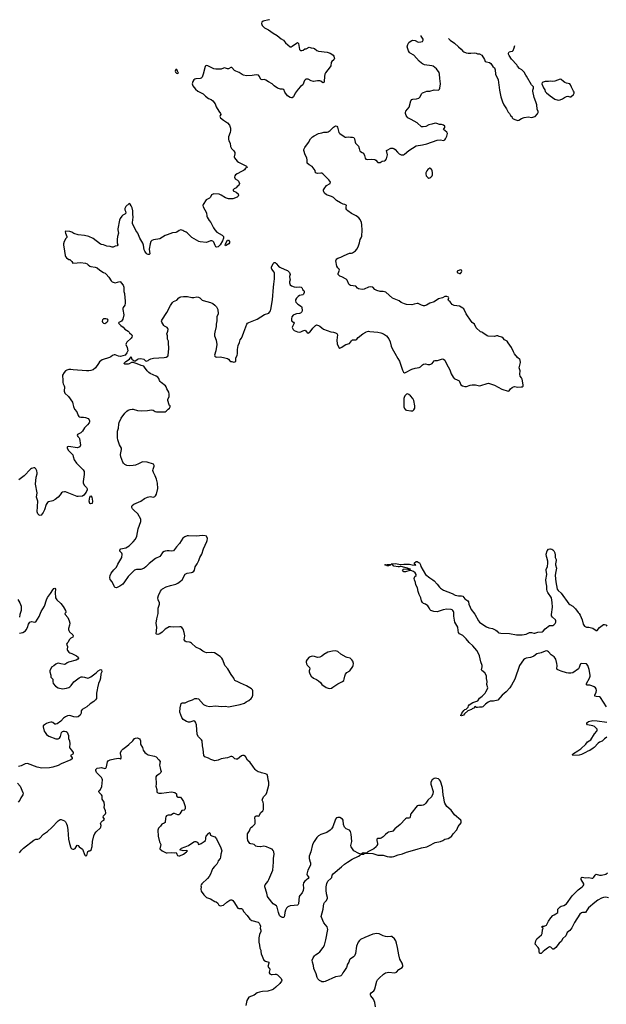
# Model space of a CAD drawing. Header units: inches. Extents: x 1384771 to 1534001, y 461348 to 645899.
# Tile 103 of 105: x 1445444 to 1456522, y 627315 to 645899. Entities that reach past the tile are written whole.
import ezdxf

# ---------------------------------------------------------------- set-up
doc = ezdxf.new("R2010")
doc.units = ezdxf.units.IN
doc.header["$MEASUREMENT"] = 0
for name, color, linetype in [('B4642', 7, 'Continuous'), ('B4643', 7, 'Continuous'), ('B4644', 7, 'Continuous'), ('B4652', 7, 'Continuous'), ('B4653', 7, 'Continuous'), ('B4654', 7, 'Continuous')]:
    doc.layers.add(name, color=color, linetype=linetype)

msp = doc.modelspace()

# ---------------------------------------------------------------- linework, layer by layer
at = {"layer": 'B4642', "color": 6, "elevation": 800}
for points in [[(1449183, 630000), (1449170, 629958), (1449123, 629917), (1449088, 629872), (1449046, 629770), (1449023, 629730), (1448990, 629690), (1448885, 629590), (1448871, 629570), (1448865, 629550), (1448871, 629530), (1448866, 629490), (1448871, 629450), (1448921, 629381), (1448970, 629334), (1449045, 629305), (1449130, 629256), (1449152, 629250), (1449186, 629226), (1449208, 629188), (1449230, 629171), (1449290, 629187), (1449357, 629243), (1449410, 629278), (1449430, 629285), (1449450, 629285), (1449470, 629276), (1449490, 629251), (1449564, 629130), (1449582, 629122), (1449630, 629121), (1449653, 629113), (1449668, 629068), (1449741, 628990), (1449790, 628921), (1449830, 628898), (1449950, 628865), (1449968, 628848), (1449982, 628822), (1449989, 628790), (1449988, 628750), (1450000, 628713)], [(1450000, 628688), (1449970, 628630), (1449959, 628570), (1449958, 628522), (1449961, 628490), (1449975, 628430), (1449977, 628377), (1449996, 628336), (1450000, 628309)], [(1450000, 627552), (1449970, 627546), (1449930, 627530), (1449870, 627487), (1449774, 627450), (1449750, 627421), (1449736, 627390), (1449715, 627290)]]:
    msp.add_lwpolyline(points, dxfattribs=at)
at = {"layer": 'B4643', "color": 6, "elevation": 800}
for points in [[(1447510, 640000), (1447520, 639990), (1447560, 639950), (1447570, 639930), (1447565, 639910), (1447551, 639890), (1447469, 639810), (1447453, 639790), (1447449, 639770), (1447472, 639712), (1447484, 639650), (1447470, 639614), (1447434, 639566), (1447345, 639545), (1447310, 639550), (1447250, 639573), (1447228, 639572), (1447198, 639562), (1447166, 639534), (1447139, 639521), (1447000, 639480), (1446950, 639442), (1446935, 639410), (1446874, 639326), (1446830, 639293), (1446790, 639276), (1446750, 639269), (1446709, 639269), (1446452, 639292), (1446410, 639300), (1446370, 639298), (1446333, 639287), (1446310, 639270), (1446282, 639238), (1446256, 639190), (1446253, 639150), (1446258, 639130), (1446257, 639050), (1446266, 639026), (1446287, 638990), (1446291, 638970), (1446284, 638890), (1446288, 638870), (1446300, 638850), (1446364, 638790), (1446439, 638679), (1446450, 638650), (1446460, 638600), (1446482, 638550), (1446521, 638501), (1446548, 638430), (1446562, 638410), (1446570, 638403), (1446596, 638396), (1446650, 638399), (1446690, 638393), (1446735, 638370), (1446755, 638350), (1446763, 638330), (1446763, 638310), (1446755, 638290), (1446722, 638250), (1446666, 638194), (1446630, 638130), (1446597, 638103), (1446534, 638070), (1446531, 638050), (1446543, 638030), (1446565, 638010), (1446573, 637993), (1446591, 637870), (1446580, 637840), (1446570, 637830), (1446530, 637820), (1446370, 637843), (1446350, 637838), (1446340, 637830), (1446341, 637810), (1446369, 637770), (1446445, 637685), (1446457, 637657), (1446473, 637590), (1446517, 637530), (1446641, 637401), (1446660, 637370), (1446662, 637318), (1446644, 637184), (1446644, 637150), (1446668, 637110), (1446708, 637070), (1446717, 637043), (1446716, 637024), (1446698, 636982), (1446658, 636922), (1446630, 636906), (1446550, 636899), (1446530, 636902), (1446310, 636987), (1446290, 636989), (1446250, 636980), (1446234, 636970), (1446210, 636930), (1446174, 636890), (1446115, 636845), (1446070, 636820), (1445990, 636797), (1445970, 636786), (1445943, 636750), (1445914, 636650), (1445890, 636598), (1445850, 636548), (1445830, 636540), (1445810, 636548), (1445788, 636570), (1445775, 636610), (1445785, 636810), (1445763, 636890), (1445774, 636970), (1445743, 637130), (1445755, 637265), (1445773, 637327), (1445773, 637347), (1445766, 637386), (1445750, 637421), (1445730, 637439), (1445710, 637442), (1445670, 637430), (1445650, 637415), (1445528, 637292), (1445430, 637216)], [(1450000, 631688), (1449950, 631705), (1449910, 631730), (1449890, 631750), (1449850, 631813), (1449798, 631878), (1449745, 631925), (1449711, 631991), (1449679, 632010), (1449650, 632012), (1449630, 632005), (1449555, 631945), (1449539, 631941), (1449530, 631939), (1449510, 631950), (1449470, 631983), (1449450, 631993), (1449430, 631992), (1449370, 631967), (1449323, 631963), (1449250, 631949), (1449190, 631924), (1449130, 631911), (1449110, 631914), (1449054, 631934), (1449010, 631958), (1448943, 631983), (1448920, 632010), (1448908, 632130), (1448895, 632195), (1448888, 632288), (1448875, 632310), (1448850, 632330), (1448823, 632363), (1448795, 632410), (1448781, 632590), (1448763, 632643), (1448750, 632658), (1448730, 632664), (1448658, 632642), (1448630, 632643), (1448592, 632652), (1448534, 632690), (1448506, 632730), (1448471, 632830), (1448474, 632910), (1448494, 632990), (1448510, 633004), (1448572, 633008), (1448630, 633038), (1448710, 633064), (1448750, 633086), (1448790, 633090), (1448819, 633079), (1448915, 632975), (1448939, 632959), (1448970, 632948), (1449030, 632937), (1449150, 632948), (1449250, 632939), (1449330, 632941), (1449390, 632931), (1449610, 632976), (1449690, 632998), (1449718, 633022), (1449770, 633050), (1449818, 633090), (1449834, 633110), (1449847, 633150), (1449849, 633230), (1449842, 633250), (1449822, 633270), (1449730, 633325), (1449614, 633374), (1449578, 633398), (1449509, 633430), (1449496, 633450), (1449490, 633470), (1449438, 633538), (1449373, 633650), (1449320, 633710), (1449279, 633819), (1449260, 633850), (1449230, 633881), (1449126, 633946), (1449073, 633953), (1448970, 633947), (1448939, 633959), (1448900, 633980), (1448850, 634018), (1448770, 634057), (1448690, 634129), (1448670, 634142), (1448649, 634149), (1448590, 634155), (1448567, 634167), (1448553, 634193), (1448560, 634270), (1448552, 634330), (1448530, 634397), (1448509, 634429), (1448490, 634439), (1448470, 634442), (1448356, 634436), (1448290, 634441), (1448270, 634437), (1448190, 634397), (1448138, 634342), (1448090, 634310), (1448050, 634295), (1448030, 634299), (1448023, 634310), (1448036, 634430), (1448021, 634510), (1448035, 634590), (1448061, 634690), (1448060, 634790), (1448082, 634870), (1448082, 634890), (1448060, 634950), (1448054, 634990), (1448064, 635030), (1448104, 635110), (1448123, 635137), (1448143, 635157), (1448210, 635194), (1448290, 635222), (1448390, 635246), (1448430, 635262), (1448481, 635299), (1448512, 635330), (1448570, 635432), (1448610, 635450), (1448690, 635464), (1448708, 635472), (1448730, 635490), (1448744, 635510), (1448758, 635570), (1448796, 635630), (1448826, 635690), (1448849, 635750), (1448884, 635810), (1448914, 635910), (1448977, 636050), (1448984, 636070), (1448989, 636109), (1448979, 636139), (1448969, 636149), (1448950, 636155), (1448890, 636162), (1448790, 636154), (1448630, 636159), (1448604, 636156), (1448560, 636140), (1448526, 636114), (1448462, 636010), (1448403, 635950), (1448350, 635877), (1448310, 635869), (1448270, 635874), (1448230, 635872), (1448190, 635868), (1448170, 635861), (1448140, 635840), (1448110, 635790), (1448090, 635770), (1448010, 635731), (1447890, 635638), (1447826, 635574), (1447792, 635548), (1447750, 635528), (1447730, 635523), (1447650, 635519), (1447612, 635508), (1447496, 635390), (1447425, 635290), (1447390, 635248), (1447338, 635210), (1447270, 635176), (1447250, 635181), (1447237, 635197), (1447190, 635287), (1447152, 635332), (1447148, 635372), (1447156, 635410), (1447173, 635450), (1447222, 635518), (1447271, 635569), (1447296, 635624), (1447337, 635683), (1447373, 635747), (1447381, 635810), (1447371, 635830), (1447335, 635870), (1447334, 635890), (1447356, 635910), (1447446, 635934), (1447510, 635967), (1447590, 636044), (1447630, 636097), (1447654, 636150), (1447681, 636290), (1447732, 636430), (1447732, 636470), (1447677, 636570), (1447601, 636641), (1447575, 636670), (1447565, 636690), (1447562, 636710), (1447568, 636730), (1447602, 636758), (1447730, 636809), (1447799, 636861), (1447855, 636885), (1447910, 636900), (1447970, 636890), (1447999, 636901), (1448011, 636910), (1448030, 636944), (1448055, 637050), (1448044, 637150), (1448027, 637230), (1448003, 637290), (1447970, 637353), (1447959, 637390), (1447963, 637417), (1447984, 637470), (1447986, 637486), (1447980, 637500), (1447970, 637510), (1447853, 637550), (1447770, 637556), (1447749, 637551), (1447685, 637515), (1447630, 637492), (1447590, 637483), (1447510, 637481), (1447470, 637488), (1447430, 637504), (1447406, 637526), (1447390, 637550), (1447356, 637650), (1447349, 637690), (1447370, 637790), (1447369, 637810), (1447330, 637876), (1447299, 637970), (1447292, 638010), (1447291, 638130), (1447310, 638190), (1447314, 638266), (1447322, 638298), (1447362, 638378), (1447429, 638471), (1447470, 638512), (1447496, 638530), (1447530, 638544), (1447569, 638549), (1447590, 638547), (1447670, 638524), (1447750, 638516), (1447859, 638521), (1447934, 638534), (1447967, 638527), (1448005, 638505), (1448030, 638496), (1448170, 638497), (1448190, 638499), (1448211, 638509), (1448250, 638550), (1448275, 638570), (1448289, 638590), (1448286, 638610), (1448270, 638626), (1448258, 638650), (1448250, 638690), (1448240, 638710), (1448240, 638730), (1448268, 638790), (1448269, 638830), (1448259, 638870), (1448224, 638930), (1448211, 638970), (1448199, 638990), (1448114, 639050), (1448094, 639070), (1448082, 639090), (1448069, 639130), (1448052, 639150), (1448024, 639170), (1447910, 639221), (1447880, 639240), (1447850, 639270), (1447804, 639344), (1447790, 639359), (1447740, 639370), (1447664, 639404), (1447590, 639429), (1447570, 639430), (1447554, 639426), (1447510, 639402), (1447490, 639398), (1447430, 639396), (1447411, 639410), (1447450, 639449), (1447515, 639490), (1447550, 639537), (1447554, 639510), (1447565, 639490), (1447578, 639478), (1447603, 639463), (1447630, 639463), (1447670, 639489), (1447690, 639497), (1447730, 639502), (1447791, 639490), (1447820, 639460), (1447830, 639455), (1447870, 639469), (1447881, 639479), (1447921, 639499), (1447970, 639512), (1448170, 639521), (1448210, 639530), (1448243, 639550), (1448250, 639570), (1448259, 639690), (1448255, 639805), (1448252, 639830), (1448235, 639870), (1448233, 639930), (1448224, 639970), (1448235, 640000)], [(1449129, 640000), (1449122, 639970), (1449126, 639930), (1449157, 639850), (1449165, 639770), (1449151, 639650), (1449122, 639570), (1449131, 639550), (1449150, 639536), (1449170, 639531), (1449230, 639533), (1449290, 639524), (1449370, 639502), (1449387, 639490), (1449410, 639463), (1449430, 639451), (1449451, 639451), (1449490, 639438), (1449526, 639450), (1449529, 639510), (1449554, 639566), (1449560, 639590), (1449557, 639677), (1449571, 639750), (1449595, 639805), (1449610, 639855), (1449630, 639886), (1449650, 639931), (1449676, 640000)], [(1445442, 634322), (1445505, 634335), (1445554, 634366), (1445570, 634385), (1445592, 634430), (1445610, 634493), (1445633, 634527), (1445670, 634542), (1445730, 634530), (1445750, 634537), (1445810, 634632), (1445849, 634730), (1445913, 634827), (1445951, 634950), (1445970, 634992), (1446027, 635070), (1446070, 635139), (1446090, 635161), (1446110, 635171), (1446123, 635150), (1446112, 635090), (1446120, 634990), (1446145, 634950), (1446221, 634881), (1446264, 634823), (1446308, 634750), (1446316, 634724), (1446314, 634710), (1446298, 634690), (1446304, 634670), (1446353, 634613), (1446379, 634550), (1446389, 634510), (1446386, 634470), (1446367, 634410), (1446365, 634390), (1446371, 634370), (1446387, 634347), (1446449, 634290), (1446456, 634270), (1446450, 634243), (1446410, 634224), (1446382, 634198), (1446355, 634145), (1446340, 634130), (1446331, 634110), (1446346, 634070), (1446344, 634010), (1446350, 633991), (1446370, 633962), (1446390, 633948), (1446430, 633935), (1446520, 633890), (1446547, 633870), (1446555, 633850), (1446543, 633830), (1446509, 633811), (1446364, 633776), (1446338, 633762), (1446310, 633737), (1446290, 633730), (1446219, 633739), (1446170, 633752), (1446150, 633748), (1446126, 633734), (1446090, 633704), (1446043, 633677), (1446014, 633610), (1446013, 633590), (1446031, 633530), (1446035, 633490), (1446071, 633450), (1446073, 633430), (1446068, 633408), (1446079, 633370), (1446122, 633322), (1446171, 633290), (1446250, 633269), (1446330, 633280), (1446370, 633294), (1446392, 633308), (1446414, 633330), (1446470, 633401), (1446570, 633476), (1446607, 633493), (1446630, 633495), (1446670, 633492), (1446730, 633474), (1446750, 633478), (1446790, 633499), (1446888, 633572), (1446929, 633611), (1446970, 633632), (1446992, 633630), (1446993, 633593), (1446979, 633550), (1446969, 633470), (1446958, 633430), (1446930, 633370), (1446912, 633290), (1446909, 633250), (1446893, 633190), (1446896, 633110), (1446892, 633088), (1446877, 633063), (1446845, 633030), (1446776, 632984), (1446710, 632932), (1446622, 632878), (1446607, 632853), (1446605, 632810), (1446589, 632771), (1446550, 632744), (1446510, 632736), (1446470, 632738), (1446390, 632765), (1446350, 632759), (1446310, 632743), (1446270, 632716), (1446219, 632661), (1446153, 632607), (1446130, 632600), (1446110, 632604), (1446070, 632633), (1446050, 632640), (1446030, 632638), (1445981, 632630), (1445950, 632618), (1445911, 632590), (1445891, 632570), (1445891, 632550), (1445908, 632470), (1445923, 632443), (1445950, 632410), (1445995, 632375), (1446130, 632325), (1446170, 632323), (1446199, 632341), (1446216, 632370), (1446235, 632445), (1446250, 632465), (1446270, 632473), (1446290, 632473), (1446324, 632464), (1446343, 632450), (1446368, 632390), (1446367, 632330), (1446385, 632285), (1446389, 632230), (1446385, 632170), (1446392, 632150), (1446426, 632110), (1446454, 632066), (1446456, 632050), (1446450, 632037), (1446407, 632010), (1446436, 631970), (1446433, 631947), (1446412, 631928), (1446225, 631855), (1446170, 631825), (1446069, 631791), (1446010, 631777), (1445865, 631775), (1445773, 631790), (1445590, 631863), (1445550, 631856), (1445470, 631815), (1445425, 631805)], [(1445410, 634953), (1445450, 634890), (1445470, 634831), (1445471, 634749), (1445446, 634670), (1445438, 634622)], [(1445444, 630176), (1445478, 630222), (1445519, 630261), (1445710, 630414), (1445750, 630429), (1445790, 630431), (1445816, 630444), (1445896, 630524), (1445970, 630578), (1446050, 630650), (1446170, 630781), (1446210, 630806), (1446230, 630806), (1446290, 630776), (1446310, 630761), (1446330, 630722), (1446340, 630690), (1446354, 630610), (1446368, 630430), (1446388, 630348), (1446413, 630270), (1446430, 630250), (1446450, 630243), (1446470, 630242), (1446490, 630259), (1446530, 630319), (1446550, 630311), (1446570, 630287), (1446630, 630241), (1446676, 630130), (1446690, 630116), (1446710, 630121), (1446730, 630202), (1446750, 630211), (1446770, 630211), (1446792, 630228), (1446810, 630292), (1446821, 630390), (1446845, 630495), (1446864, 630536), (1446887, 630570), (1446970, 630648), (1446979, 630661), (1446986, 630690), (1446972, 630730), (1446980, 630750), (1446990, 630760), (1447010, 630778), (1447036, 630790), (1447044, 630810), (1447023, 630850), (1447025, 630870), (1447062, 630910), (1447070, 630930), (1447067, 630970), (1447045, 631010), (1447042, 631030), (1447049, 631071), (1447041, 631130), (1447005, 631190), (1446999, 631250), (1446992, 631270), (1446947, 631310), (1446939, 631330), (1446948, 631350), (1446968, 631370), (1446995, 631425), (1447007, 631550), (1447003, 631570), (1446990, 631596), (1446897, 631690), (1446881, 631730), (1446885, 631750), (1446909, 631770), (1446950, 631781), (1446990, 631784), (1447050, 631763), (1447069, 631771), (1447082, 631798), (1447103, 631890), (1447118, 631910), (1447154, 631930), (1447234, 631950), (1447310, 631959), (1447336, 631956), (1447347, 631950), (1447350, 631942), (1447360, 631960), (1447363, 631990), (1447347, 632050), (1447351, 632070), (1447371, 632110), (1447390, 632130), (1447470, 632186), (1447504, 632216), (1447579, 632290), (1447610, 632331), (1447630, 632341), (1447670, 632342), (1447708, 632328), (1447722, 632310), (1447728, 632288), (1447725, 632230), (1447730, 632210), (1447764, 632164), (1447778, 632110), (1447805, 632070), (1447830, 632049), (1447870, 632026), (1447990, 631997), (1448023, 631983), (1448074, 631930), (1448095, 631895), (1448084, 631830), (1448100, 631780), (1448103, 631750), (1448114, 631710), (1448110, 631690), (1448080, 631660), (1448031, 631630), (1448013, 631610), (1448022, 631470), (1448017, 631430), (1448032, 631372), (1448033, 631330), (1448042, 631310), (1448070, 631301), (1448121, 631301), (1448310, 631324), (1448342, 631322), (1448371, 631310), (1448405, 631290), (1448405, 631250), (1448420, 631230), (1448430, 631225), (1448470, 631227), (1448482, 631222), (1448501, 631201), (1448540, 631140), (1448568, 631050), (1448570, 631010), (1448565, 630995), (1448550, 630982), (1448506, 630974), (1448468, 630910), (1448450, 630892), (1448430, 630894), (1448370, 630919), (1448350, 630918), (1448296, 630884), (1448250, 630884), (1448230, 630880), (1448216, 630870), (1448205, 630855), (1448198, 630830), (1448190, 630749), (1448170, 630733), (1448130, 630713), (1448103, 630677), (1448063, 630637), (1448055, 630605), (1448059, 630490), (1448083, 630383), (1448108, 630330), (1448091, 630250), (1448133, 630213), (1448210, 630176), (1448230, 630171), (1448310, 630182), (1448370, 630176), (1448398, 630178), (1448408, 630168), (1448411, 630150), (1448425, 630125), (1448450, 630116), (1448470, 630117), (1448536, 630150), (1448594, 630190), (1448599, 630201), (1448611, 630210), (1448590, 630218), (1448530, 630215), (1448469, 630229), (1448498, 630262), (1448570, 630286), (1448630, 630312), (1448730, 630379), (1448750, 630388), (1448770, 630389), (1448790, 630383), (1448809, 630370), (1448816, 630336), (1448830, 630334), (1448873, 630350), (1448930, 630387), (1448952, 630410), (1448960, 630430), (1448959, 630470), (1448968, 630490), (1449010, 630539), (1449030, 630556), (1449034, 630554), (1449050, 630510), (1449059, 630499), (1449072, 630492), (1449130, 630478), (1449161, 630441), (1449196, 630356), (1449236, 630290), (1449261, 630210), (1449241, 630150), (1449236, 630090), (1449227, 630070), (1449190, 630024), (1449183, 630000)], [(1445405, 631490), (1445455, 631430), (1445505, 631310), (1445509, 631290), (1445504, 631270), (1445466, 631210), (1445449, 631170), (1445414, 631130)], [(1450000, 630289), (1449990, 630287), (1449930, 630293), (1449901, 630301), (1449870, 630331), (1449850, 630338), (1449810, 630341), (1449793, 630353), (1449754, 630410), (1449745, 630450), (1449745, 630530), (1449781, 630590), (1449794, 630630), (1449809, 630651), (1449841, 630670), (1449886, 630714), (1449891, 630730), (1449890, 630790), (1449885, 630830), (1449890, 630858), (1449910, 630873), (1449933, 630873), (1449952, 630868), (1449968, 630872), (1449993, 630927), (1450000, 630934)]]:
    msp.add_lwpolyline(points, dxfattribs=at)
msp.add_lwpolyline([(1446790, 636763), (1446770, 636767), (1446758, 636810), (1446760, 636850), (1446769, 636890), (1446790, 636911), (1446806, 636886), (1446816, 636850), (1446818, 636810), (1446810, 636769)], close=True, dxfattribs=at)
at = {"layer": 'B4644', "color": 6, "elevation": 800}
for points in [[(1450000, 644773), (1449990, 644786), (1449975, 644830), (1449952, 644852), (1449910, 644858), (1449835, 644845), (1449730, 644842), (1449670, 644850), (1449643, 644863), (1449590, 644900), (1449526, 644926), (1449502, 644942), (1449450, 644997), (1449430, 644997), (1449390, 644972), (1449370, 644972), (1449310, 644990), (1449290, 644987), (1449250, 644965), (1449150, 644964), (1449110, 644974), (1448998, 645030), (1448970, 645033), (1448950, 645024), (1448946, 645014), (1448912, 644870), (1448890, 644813), (1448870, 644795), (1448850, 644788), (1448770, 644784), (1448750, 644779), (1448730, 644762), (1448714, 644730), (1448703, 644690), (1448705, 644670), (1448716, 644650), (1448767, 644590), (1448811, 644551), (1448910, 644497), (1448953, 644453), (1449010, 644412), (1449061, 644390), (1449089, 644369), (1449138, 644310), (1449154, 644254), (1449203, 644170), (1449238, 644130), (1449240, 644110), (1449228, 644090), (1449226, 644070), (1449238, 644050), (1449290, 644000), (1449370, 643955), (1449406, 643906), (1449424, 643850), (1449427, 643810), (1449419, 643770), (1449388, 643690), (1449387, 643647), (1449396, 643616), (1449422, 643570), (1449423, 643503), (1449444, 643470), (1449490, 643427), (1449508, 643390), (1449509, 643370), (1449495, 643310), (1449501, 643290), (1449550, 643228), (1449577, 643210), (1449730, 643133), (1449737, 643110), (1449710, 643096), (1449690, 643064), (1449673, 643050), (1449630, 643033), (1449548, 642990), (1449520, 642970), (1449508, 642950), (1449503, 642930), (1449516, 642896), (1449555, 642870), (1449575, 642850), (1449596, 642810), (1449591, 642790), (1449570, 642762), (1449552, 642750), (1449533, 642727), (1449494, 642710), (1449474, 642690), (1449474, 642670), (1449530, 642646), (1449571, 642610), (1449577, 642590), (1449570, 642570), (1449550, 642550), (1449470, 642519), (1449390, 642517), (1449330, 642535), (1449248, 642590), (1449210, 642608), (1449110, 642611), (1449069, 642591), (1449047, 642550), (1449030, 642530), (1448963, 642497), (1448907, 642410), (1448903, 642390), (1448906, 642370), (1448970, 642251), (1448979, 642190), (1448987, 642170), (1449023, 642110), (1449057, 642070), (1449103, 641970), (1449131, 641930), (1449169, 641890), (1449271, 641830), (1449293, 641810), (1449296, 641790), (1449293, 641773), (1449275, 641725), (1449228, 641650), (1449190, 641615), (1449170, 641607), (1449150, 641610), (1449135, 641635), (1449110, 641702), (1449090, 641721), (1449070, 641728), (1449050, 641727), (1448970, 641694), (1448850, 641706), (1448830, 641712), (1448697, 641790), (1448610, 641874), (1448590, 641888), (1448546, 641906), (1448523, 641923), (1448487, 641933), (1448457, 641923), (1448410, 641890), (1448390, 641883), (1448330, 641876), (1448230, 641836), (1448190, 641824), (1448090, 641765), (1447970, 641746), (1447937, 641730), (1447923, 641710), (1447910, 641670), (1447891, 641571), (1447899, 641481), (1447890, 641467), (1447870, 641465), (1447850, 641472), (1447830, 641492), (1447805, 641530), (1447796, 641556), (1447783, 641643), (1447770, 641679), (1447716, 641776), (1447677, 641870), (1447639, 641919), (1447575, 642050), (1447573, 642070), (1447590, 642170), (1447582, 642230), (1447583, 642290), (1447568, 642350), (1447550, 642389), (1447530, 642419), (1447510, 642429), (1447449, 642371), (1447430, 642335), (1447431, 642310), (1447443, 642283), (1447448, 642250), (1447431, 642230), (1447394, 642210), (1447374, 642190), (1447344, 642150), (1447330, 642114), (1447295, 641950), (1447295, 641930), (1447313, 641870), (1447294, 641806), (1447283, 641750), (1447284, 641690), (1447297, 641650), (1447288, 641632), (1447250, 641624), (1447210, 641607), (1447190, 641604), (1447150, 641621), (1447090, 641626), (1447030, 641653), (1446990, 641655), (1446970, 641663), (1446830, 641767), (1446750, 641807), (1446670, 641827), (1446550, 641838), (1446470, 641864), (1446430, 641887), (1446390, 641899), (1446311, 641909), (1446304, 641896), (1446308, 641868), (1446336, 641810), (1446336, 641790), (1446313, 641767), (1446285, 641715), (1446272, 641670), (1446270, 641650), (1446288, 641528), (1446305, 641450), (1446312, 641430), (1446330, 641407), (1446370, 641375), (1446393, 641373), (1446430, 641336), (1446450, 641307), (1446528, 641308), (1446590, 641316), (1446685, 641305), (1446718, 641290), (1446735, 641270), (1446770, 641249), (1446790, 641242), (1446871, 641231), (1446910, 641218), (1446961, 641170), (1447026, 641130), (1447057, 641117), (1447079, 641099), (1447130, 641039), (1447170, 640971), (1447190, 640954), (1447230, 640936), (1447250, 640932), (1447337, 640957), (1447350, 640951), (1447362, 640930), (1447396, 640890), (1447408, 640850), (1447414, 640770), (1447424, 640730), (1447427, 640650), (1447438, 640590), (1447438, 640550), (1447428, 640510), (1447401, 640470), (1447394, 640450), (1447393, 640430), (1447410, 640330), (1447392, 640248), (1447370, 640210), (1447318, 640182), (1447311, 640170), (1447355, 640130), (1447399, 640099), (1447430, 640060), (1447490, 640018), (1447510, 640000)], [(1448235, 640000), (1448242, 640018), (1448247, 640050), (1448245, 640070), (1448231, 640090), (1448177, 640117), (1448167, 640127), (1448128, 640188), (1448124, 640210), (1448130, 640230), (1448222, 640370), (1448290, 640502), (1448330, 640563), (1448350, 640581), (1448410, 640605), (1448451, 640650), (1448470, 640664), (1448490, 640670), (1448535, 640675), (1448613, 640673), (1448693, 640653), (1448730, 640654), (1448790, 640668), (1448823, 640663), (1448849, 640649), (1448890, 640607), (1448910, 640598), (1449050, 640560), (1449090, 640542), (1449130, 640510), (1449158, 640478), (1449184, 640430), (1449191, 640350), (1449170, 640290), (1449166, 640214), (1449155, 640150), (1449155, 640110), (1449129, 640000)], [(1449676, 640000), (1449731, 640150), (1449748, 640172), (1449770, 640187), (1449930, 640249), (1450000, 640291)]]:
    msp.add_lwpolyline(points, dxfattribs=at)
for points in [[(1448410, 644958), (1448390, 644957), (1448381, 644930), (1448385, 644910), (1448404, 644890), (1448430, 644882), (1448441, 644890), (1448427, 644930)], [(1449330, 641629), (1449325, 641645), (1449330, 641672), (1449370, 641736), (1449390, 641741), (1449404, 641710), (1449405, 641690), (1449391, 641670)], [(1447070, 640255), (1447027, 640253), (1447008, 640232), (1447003, 640210), (1447008, 640188), (1447025, 640170), (1447050, 640167), (1447089, 640190), (1447106, 640210), (1447117, 640230), (1447102, 640250)]]:
    msp.add_lwpolyline(points, close=True, dxfattribs=at)
at = {"layer": 'B4652', "color": 6}
for points, elevation in [([(1450930, 630000), (1450933, 629990), (1450935, 629950), (1450924, 629916), (1450888, 629850), (1450868, 629770), (1450871, 629750), (1450891, 629730), (1450902, 629710), (1450890, 629690), (1450830, 629641), (1450804, 629610), (1450798, 629570), (1450802, 629510), (1450795, 629465), (1450779, 629421), (1450733, 629370), (1450723, 629350), (1450707, 629213), (1450701, 629199), (1450690, 629184), (1450630, 629182), (1450552, 629172), (1450510, 629153), (1450484, 629130), (1450462, 629090), (1450453, 629050), (1450448, 628992), (1450437, 628963), (1450430, 628955), (1450410, 628954), (1450390, 628958), (1450370, 628970), (1450350, 628994), (1450330, 629045), (1450308, 629150), (1450291, 629171), (1450230, 629212), (1450134, 629330), (1450126, 629350), (1450113, 629410), (1450071, 629530), (1450072, 629550), (1450080, 629570), (1450129, 629631), (1450150, 629670), (1450225, 629850), (1450235, 630000)], 800), ([(1452165, 627270), (1452150, 627350), (1452124, 627410), (1452075, 627475), (1452068, 627490), (1452068, 627510), (1452080, 627530), (1452129, 627570), (1452143, 627590), (1452152, 627610), (1452190, 627750), (1452203, 627777), (1452230, 627810), (1452313, 627887), (1452350, 627909), (1452382, 627918), (1452410, 627920), (1452530, 627910), (1452558, 627922), (1452604, 627970), (1452669, 628010), (1452681, 628030), (1452681, 628050), (1452666, 628090), (1452624, 628170), (1452601, 628250), (1452579, 628390), (1452559, 628470), (1452546, 628510), (1452522, 628550), (1452470, 628592), (1452450, 628596), (1452390, 628589), (1452350, 628593), (1452310, 628607), (1452230, 628645), (1452190, 628650), (1452150, 628647), (1452110, 628636), (1451961, 628579), (1451881, 628539), (1451858, 628522), (1451838, 628490), (1451805, 628410), (1451786, 628274), (1451768, 628232), (1451749, 628211), (1451683, 628170), (1451670, 628154), (1451658, 628110), (1451636, 628070), (1451615, 628010), (1451566, 627934), (1451545, 627910), (1451527, 627870), (1451510, 627855), (1451490, 627846), (1451410, 627836), (1451210, 627744), (1451190, 627739), (1451150, 627742), (1451130, 627750), (1451105, 627765), (1451074, 627794), (1451059, 627819), (1451043, 627890), (1450997, 627990), (1450991, 628050), (1450972, 628110), (1450970, 628150), (1450985, 628190), (1451009, 628231), (1451030, 628250), (1451080, 628280), (1451110, 628305), (1451177, 628390), (1451199, 628430), (1451228, 628532), (1451260, 628730), (1451258, 628750), (1451250, 628779), (1451190, 628855), (1451140, 628970), (1451176, 629110), (1451180, 629170), (1451190, 629210), (1451202, 629238), (1451230, 629270), (1451254, 629310), (1451255, 629330), (1451239, 629399), (1451232, 629470), (1451234, 629534), (1451243, 629597), (1451262, 629638), (1451321, 629690), (1451337, 629710), (1451345, 629750), (1451364, 629776), (1451524, 629910), (1451577, 629963), (1451634, 630000)], 800), ([(1456563, 629323), (1456510, 629338), (1456470, 629334), (1456430, 629320), (1456359, 629281), (1456303, 629237), (1456186, 629134), (1456159, 629101), (1456131, 629049), (1456070, 629049), (1456050, 629043), (1456023, 629017), (1455923, 628857), (1455870, 628756), (1455830, 628708), (1455784, 628670), (1455755, 628605), (1455702, 628558), (1455670, 628498), (1455634, 628466), (1455570, 628387), (1455530, 628357), (1455510, 628355), (1455476, 628396), (1455450, 628399), (1455410, 628376), (1455363, 628337), (1455327, 628313), (1455290, 628274), (1455270, 628273), (1455263, 628283), (1455256, 628310), (1455254, 628354), (1455234, 628390), (1455179, 628450), (1455192, 628510), (1455209, 628550), (1455296, 628624), (1455310, 628650), (1455317, 628723), (1455326, 628750), (1455310, 628766), (1455309, 628791), (1455350, 628791), (1455392, 628808), (1455430, 628883), (1455473, 628950), (1455510, 628991), (1455534, 629006), (1455570, 629021), (1455606, 629050), (1455609, 629110), (1455647, 629153), (1455672, 629168), (1455720, 629180), (1455770, 629212), (1455879, 629361), (1455925, 629410), (1455990, 629474), (1456068, 629530), (1456084, 629550), (1456097, 629570), (1456097, 629590), (1456047, 629670), (1456044, 629696), (1456050, 629710), (1456068, 629712), (1456130, 629701), (1456190, 629707), (1456250, 629695), (1456270, 629697), (1456287, 629713), (1456310, 629754), (1456330, 629774), (1456390, 629754), (1456430, 629752), (1456510, 629769), (1456546, 629794)], 700), ([(1450000, 628713), (1450001, 628710), (1450001, 628690), (1450000, 628688)], 800), ([(1450000, 628309), (1450006, 628270), (1450054, 628150), (1450083, 628130), (1450148, 628108), (1450152, 628090), (1450131, 628030), (1450150, 628001), (1450167, 627987), (1450171, 627970), (1450158, 627922), (1450158, 627910), (1450167, 627890), (1450190, 627877), (1450210, 627876), (1450270, 627885), (1450290, 627882), (1450310, 627872), (1450381, 627801), (1450394, 627770), (1450390, 627750), (1450355, 627705), (1450282, 627638), (1450238, 627602), (1450212, 627588), (1450130, 627560), (1450030, 627559), (1450000, 627552)], 800)]:
    msp.add_lwpolyline(points, dxfattribs=dict(at, elevation=elevation))
at = {"layer": 'B4653', "color": 6}
for points, elevation in [([(1450865, 640000), (1450870, 639993), (1450890, 639983), (1450915, 640000)], 800), ([(1451370, 640000), (1451410, 639992), (1451435, 639975), (1451443, 639950), (1451436, 639850), (1451442, 639782), (1451470, 639711), (1451490, 639702), (1451530, 639718), (1451570, 639750), (1451603, 639770), (1451670, 639790), (1451710, 639837), (1451730, 639854), (1451790, 639860), (1451810, 639869), (1451839, 639901), (1451926, 639970), (1451978, 640000)], 800), ([(1452206, 640000), (1452210, 640000), (1452267, 639987), (1452313, 639970), (1452370, 639930), (1452414, 639874), (1452441, 639821), (1452460, 639740), (1452475, 639695), (1452530, 639608), (1452584, 639504), (1452617, 639457), (1452670, 639287), (1452689, 639249), (1452710, 639236), (1452730, 639240), (1452850, 639301), (1452910, 639325), (1452990, 639333), (1453016, 639350), (1453050, 639385), (1453070, 639396), (1453110, 639401), (1453150, 639390), (1453190, 639389), (1453210, 639395), (1453231, 639409), (1453270, 639462), (1453290, 639467), (1453334, 639466), (1453407, 639493), (1453430, 639496), (1453450, 639493), (1453473, 639473), (1453503, 639403), (1453568, 639290), (1453595, 639215), (1453630, 639150), (1453650, 639129), (1453717, 639097), (1453741, 639081), (1453750, 639070), (1453773, 639010), (1453806, 638986), (1453850, 638977), (1453884, 638976), (1453950, 639003), (1453990, 639009), (1454050, 639007), (1454130, 638990), (1454150, 638992), (1454270, 639033), (1454296, 639036), (1454410, 639002), (1454550, 638925), (1454670, 638886), (1454690, 638895), (1454714, 638930), (1454744, 638956), (1454770, 638969), (1454790, 638976), (1454850, 638965), (1454912, 638968), (1454930, 638971), (1454950, 638985), (1454952, 639010), (1454934, 639114), (1454922, 639142), (1454894, 639174), (1454887, 639207), (1454892, 639270), (1454879, 639330), (1454898, 639430), (1454895, 639470), (1454886, 639486), (1454844, 639524), (1454790, 639590), (1454768, 639628), (1454734, 639710), (1454670, 639798), (1454652, 639832), (1454597, 639857), (1454573, 639890), (1454550, 639905), (1454499, 639919), (1454470, 639933), (1454450, 639933), (1454410, 639921), (1454290, 639924), (1454270, 639934), (1454192, 639992), (1454173, 640000)], 800), ([(1456527, 632930), (1456410, 633107), (1456390, 633118), (1456330, 633123), (1456306, 633130), (1456304, 633150), (1456331, 633209), (1456338, 633238), (1456333, 633270), (1456318, 633290), (1456290, 633310), (1456250, 633327), (1456210, 633336), (1456157, 633337), (1456146, 633346), (1456149, 633370), (1456204, 633470), (1456214, 633510), (1456215, 633530), (1456195, 633635), (1456170, 633709), (1456150, 633743), (1456050, 633750), (1456030, 633738), (1456025, 633730), (1456009, 633670), (1455996, 633650), (1455890, 633574), (1455850, 633563), (1455810, 633564), (1455770, 633571), (1455670, 633604), (1455608, 633630), (1455590, 633643), (1455586, 633650), (1455592, 633710), (1455588, 633750), (1455567, 633830), (1455557, 633850), (1455534, 633874), (1455478, 633910), (1455430, 633965), (1455410, 633982), (1455390, 633985), (1455370, 633982), (1455290, 633948), (1455210, 633931), (1455150, 633886), (1455110, 633865), (1455090, 633859), (1455011, 633849), (1454983, 633837), (1454960, 633820), (1454884, 633710), (1454793, 633450), (1454730, 633336), (1454698, 633290), (1454630, 633213), (1454552, 633148), (1454470, 633057), (1454390, 633035), (1454330, 633034), (1454290, 633021), (1454240, 632980), (1454190, 632927), (1454170, 632923), (1454130, 632925), (1454090, 632915), (1454070, 632918), (1454054, 632934), (1454034, 632930), (1454031, 632909), (1453990, 632892), (1453978, 632882), (1453906, 632854), (1453844, 632796), (1453823, 632770), (1453790, 632761), (1453768, 632768), (1453782, 632778), (1453796, 632810), (1453830, 632860), (1453850, 632878), (1453875, 632885), (1453897, 632903), (1453910, 632925), (1453917, 632950), (1453933, 632967), (1454004, 633010), (1454095, 633045), (1454129, 633091), (1454175, 633130), (1454231, 633190), (1454249, 633211), (1454278, 633270), (1454282, 633290), (1454264, 633350), (1454269, 633410), (1454257, 633463), (1454259, 633510), (1454255, 633530), (1454230, 633573), (1454170, 633616), (1454166, 633630), (1454177, 633683), (1454176, 633710), (1454150, 633778), (1454124, 633890), (1454101, 633950), (1454074, 633994), (1454000, 634080), (1453930, 634145), (1453876, 634216), (1453815, 634275), (1453750, 634308), (1453733, 634330), (1453722, 634370), (1453716, 634436), (1453660, 634530), (1453643, 634643), (1453642, 634710), (1453638, 634730), (1453623, 634750), (1453610, 634759), (1453590, 634765), (1453510, 634774), (1453438, 634762), (1453330, 634724), (1453267, 634727), (1453210, 634747), (1453187, 634770), (1453176, 634796), (1453150, 634834), (1453110, 634869), (1453070, 634881), (1453050, 634896), (1453034, 634930), (1453022, 634990), (1452987, 635050), (1452970, 635109), (1452958, 635178), (1452924, 635230), (1452918, 635278), (1452898, 635330), (1452895, 635350), (1452905, 635390), (1452931, 635410), (1452929, 635430), (1452910, 635460), (1452882, 635482), (1452830, 635502), (1452810, 635502), (1452730, 635477), (1452701, 635481), (1452684, 635490), (1452672, 635510), (1452693, 635527), (1452735, 635535), (1452773, 635527), (1452810, 635526), (1452826, 635530), (1452778, 635538), (1452768, 635550), (1452718, 635558), (1452650, 635579), (1452630, 635581), (1452610, 635573), (1452590, 635573), (1452510, 635588), (1452480, 635620), (1452466, 635630), (1452550, 635638), (1452630, 635617), (1452696, 635624), (1452803, 635623), (1452854, 635610), (1452916, 635604), (1452926, 635610), (1452902, 635622), (1452898, 635630), (1452902, 635650), (1452930, 635671), (1452950, 635672), (1452970, 635662), (1452975, 635655), (1452991, 635650), (1453010, 635611), (1453019, 635579), (1453107, 635430), (1453186, 635366), (1453244, 635330), (1453270, 635308), (1453330, 635247), (1453369, 635189), (1453390, 635167), (1453450, 635135), (1453610, 635072), (1453670, 635039), (1453730, 635023), (1453790, 635022), (1453810, 635016), (1453850, 634967), (1453908, 634930), (1453920, 634910), (1453926, 634870), (1453950, 634808), (1453972, 634770), (1454040, 634680), (1454110, 634554), (1454130, 634525), (1454150, 634506), (1454261, 634441), (1454304, 634424), (1454370, 634408), (1454436, 634376), (1454458, 634358), (1454481, 634330), (1454490, 634326), (1454530, 634320), (1454691, 634311), (1454827, 634287), (1454930, 634286), (1455010, 634302), (1455070, 634333), (1455110, 634334), (1455150, 634320), (1455170, 634321), (1455230, 634339), (1455310, 634344), (1455330, 634355), (1455370, 634401), (1455450, 634464), (1455470, 634468), (1455510, 634466), (1455530, 634478), (1455555, 634505), (1455570, 634530), (1455571, 634550), (1455559, 634570), (1455503, 634623), (1455487, 634650), (1455485, 634670), (1455506, 634814), (1455502, 634902), (1455484, 634990), (1455415, 635090), (1455406, 635110), (1455401, 635150), (1455401, 635210), (1455387, 635270), (1455381, 635330), (1455396, 635430), (1455385, 635510), (1455386, 635530), (1455410, 635570), (1455419, 635650), (1455417, 635677), (1455398, 635750), (1455389, 635770), (1455386, 635814), (1455407, 635873), (1455430, 635903), (1455452, 635912), (1455470, 635912), (1455490, 635906), (1455510, 635896), (1455530, 635875), (1455550, 635838), (1455556, 635790), (1455555, 635750), (1455572, 635710), (1455576, 635690), (1455562, 635630), (1455563, 635610), (1455580, 635550), (1455559, 635450), (1455556, 635410), (1455566, 635290), (1455596, 635150), (1455610, 635126), (1455670, 635073), (1455812, 634872), (1455830, 634859), (1455891, 634830), (1455941, 634781), (1455990, 634711), (1456010, 634690), (1456030, 634661), (1456068, 634570), (1456085, 634490), (1456110, 634451), (1456150, 634433), (1456194, 634434), (1456270, 634416), (1456330, 634371), (1456350, 634371), (1456393, 634430), (1456470, 634481), (1456490, 634485), (1456510, 634478), (1456518, 634470), (1456531, 634450)], 700), ([(1456530, 632357), (1456490, 632327), (1456441, 632279), (1456390, 632260), (1456370, 632247), (1456290, 632162), (1456274, 632150), (1456210, 632108), (1456170, 632092), (1456130, 632067), (1456050, 632031), (1456010, 632020), (1455888, 632010), (1455881, 632030), (1455900, 632050), (1455981, 632099), (1456040, 632140), (1456133, 632227), (1456169, 632270), (1456231, 632309), (1456301, 632419), (1456345, 632470), (1456351, 632491), (1456346, 632510), (1456330, 632530), (1456296, 632556), (1456270, 632569), (1456169, 632590), (1456152, 632610), (1456155, 632630), (1456187, 632650), (1456270, 632671), (1456350, 632666), (1456530, 632642)], 700), ([(1450000, 630934), (1450034, 630970), (1450047, 630990), (1450051, 631010), (1450047, 631090), (1450040, 631130), (1450026, 631170), (1450027, 631190), (1450046, 631234), (1450097, 631283), (1450112, 631310), (1450152, 631450), (1450148, 631510), (1450137, 631550), (1450130, 631610), (1450116, 631650), (1450088, 631668), (1450010, 631684), (1450000, 631688)], 800), ([(1451634, 630000), (1451723, 630057), (1451844, 630110), (1451875, 630130), (1451878, 630142), (1451886, 630150), (1451850, 630159), (1451755, 630215), (1451727, 630247), (1451706, 630286), (1451700, 630310), (1451716, 630390), (1451705, 630525), (1451690, 630577), (1451670, 630600), (1451609, 630629), (1451579, 630659), (1451559, 630710), (1451554, 630790), (1451542, 630810), (1451490, 630841), (1451470, 630844), (1451450, 630842), (1451427, 630833), (1451408, 630810), (1451356, 630664), (1451335, 630630), (1451310, 630604), (1451243, 630557), (1451130, 630520), (1451090, 630493), (1451058, 630462), (1451004, 630390), (1450972, 630330), (1450943, 630190), (1450913, 630110), (1450910, 630070), (1450930, 630000)], 800), ([(1450235, 630000), (1450240, 630070), (1450252, 630148), (1450246, 630190), (1450230, 630221), (1450210, 630244), (1450161, 630261), (1450107, 630287), (1450057, 630297), (1450000, 630289)], 800)]:
    msp.add_lwpolyline(points, dxfattribs=dict(at, elevation=elevation))
for points, elevation in [([(1452770, 638835), (1452750, 638832), (1452719, 638801), (1452703, 638770), (1452699, 638750), (1452696, 638650), (1452701, 638590), (1452710, 638561), (1452730, 638535), (1452750, 638527), (1452830, 638517), (1452870, 638519), (1452890, 638535), (1452904, 638570), (1452904, 638610), (1452885, 638710), (1452865, 638750), (1452823, 638803), (1452790, 638828)], 800), ([(1452410, 635590), (1452386, 635590), (1452370, 635606), (1452350, 635602), (1452342, 635610), (1452350, 635618), (1452370, 635612), (1452390, 635618), (1452438, 635618), (1452453, 635613)], 700), ([(1451410, 633985), (1451350, 633979), (1451261, 633959), (1451190, 633915), (1451150, 633884), (1451110, 633868), (1451070, 633862), (1451010, 633881), (1450970, 633886), (1450910, 633869), (1450870, 633826), (1450855, 633790), (1450854, 633770), (1450860, 633740), (1450874, 633714), (1450919, 633670), (1450924, 633650), (1450910, 633610), (1450908, 633590), (1450922, 633550), (1450946, 633510), (1450991, 633470), (1451050, 633446), (1451090, 633422), (1451123, 633390), (1451148, 633350), (1451230, 633293), (1451290, 633279), (1451330, 633285), (1451360, 633300), (1451450, 633361), (1451543, 633410), (1451564, 633430), (1451574, 633450), (1451581, 633510), (1451595, 633545), (1451623, 633577), (1451678, 633610), (1451736, 633690), (1451743, 633710), (1451745, 633750), (1451735, 633790), (1451719, 633819), (1451684, 633850), (1451630, 633860), (1451610, 633870), (1451506, 633926), (1451450, 633975)], 800), ([(1453290, 631581), (1453270, 631575), (1453236, 631550), (1453211, 631510), (1453205, 631470), (1453253, 631333), (1453247, 631290), (1453222, 631230), (1453154, 631166), (1453111, 631109), (1453091, 631089), (1453065, 631075), (1453030, 631068), (1452972, 631068), (1452950, 631060), (1452830, 630910), (1452823, 630890), (1452819, 630850), (1452810, 630834), (1452790, 630827), (1452750, 630830), (1452730, 630818), (1452628, 630710), (1452527, 630630), (1452490, 630586), (1452470, 630575), (1452410, 630563), (1452390, 630553), (1452350, 630522), (1452305, 630475), (1452270, 630454), (1452250, 630445), (1452210, 630444), (1452190, 630433), (1452186, 630406), (1452198, 630350), (1452198, 630330), (1452191, 630310), (1452175, 630290), (1452130, 630252), (1452018, 630190), (1452010, 630178), (1451994, 630170), (1452110, 630159), (1452210, 630131), (1452310, 630133), (1452386, 630106), (1452430, 630099), (1452479, 630099), (1452510, 630104), (1452590, 630135), (1452670, 630157), (1452750, 630189), (1452950, 630241), (1453030, 630268), (1453130, 630290), (1453173, 630307), (1453292, 630368), (1453390, 630389), (1453434, 630406), (1453470, 630430), (1453535, 630445), (1453587, 630473), (1453597, 630483), (1453630, 630530), (1453698, 630610), (1453725, 630670), (1453778, 630742), (1453782, 630750), (1453781, 630770), (1453772, 630790), (1453655, 630890), (1453590, 630982), (1453511, 631051), (1453474, 631114), (1453466, 631130), (1453456, 631210), (1453440, 631270), (1453430, 631410), (1453390, 631524), (1453370, 631553), (1453350, 631569)], 800), ([(1451930, 630173), (1451906, 630154), (1451894, 630150), (1451930, 630148), (1451946, 630150), (1451958, 630162), (1451986, 630170)], 800)]:
    msp.add_lwpolyline(points, close=True, dxfattribs=dict(at, elevation=elevation))
at = {"layer": 'B4654', "color": 6, "elevation": 800}
for points in [[(1450160, 645899), (1450150, 645898), (1450040, 645870), (1450017, 645850), (1450012, 645830), (1450015, 645810), (1450026, 645790), (1450050, 645763), (1450070, 645747), (1450145, 645710), (1450230, 645644), (1450304, 645604), (1450380, 645540), (1450424, 645510), (1450463, 645463), (1450550, 645386), (1450570, 645388), (1450590, 645398), (1450670, 645456), (1450690, 645466), (1450710, 645450), (1450730, 645336), (1450750, 645316), (1450770, 645316), (1450795, 645325), (1450830, 645348), (1450854, 645350), (1450910, 645380), (1450930, 645376), (1450950, 645367), (1450990, 645361), (1451010, 645353), (1451058, 645318), (1451090, 645306), (1451250, 645286), (1451310, 645266), (1451340, 645250), (1451364, 645230), (1451376, 645210), (1451389, 645170), (1451378, 645142), (1451337, 645110), (1451326, 645094), (1451317, 645030), (1451307, 645010), (1451221, 644899), (1451207, 644873), (1451199, 644830), (1451196, 644730), (1451187, 644713), (1451170, 644706), (1451130, 644737), (1451110, 644746), (1451070, 644748), (1450990, 644735), (1450950, 644746), (1450890, 644775), (1450850, 644776), (1450824, 644750), (1450792, 644670), (1450750, 644639), (1450701, 644590), (1450648, 644512), (1450614, 644446), (1450590, 644427), (1450575, 644425), (1450550, 644429), (1450502, 644462), (1450453, 644530), (1450430, 644582), (1450410, 644588), (1450370, 644588), (1450310, 644607), (1450250, 644652), (1450211, 644691), (1450144, 644724), (1450090, 644761), (1450070, 644770), (1450026, 644766), (1450002, 644770), (1450000, 644773)], [(1454173, 640000), (1454148, 640010), (1454065, 640085), (1454031, 640150), (1453990, 640184), (1453970, 640208), (1453877, 640350), (1453830, 640440), (1453810, 640457), (1453750, 640491), (1453648, 640508), (1453610, 640524), (1453570, 640573), (1453540, 640599), (1453535, 640610), (1453547, 640650), (1453541, 640661), (1453508, 640672), (1453470, 640672), (1453430, 640650), (1453350, 640630), (1453270, 640576), (1453190, 640550), (1453127, 640510), (1453090, 640500), (1453070, 640499), (1453030, 640509), (1452970, 640540), (1452950, 640545), (1452893, 640527), (1452850, 640520), (1452750, 640522), (1452710, 640535), (1452650, 640564), (1452610, 640590), (1452486, 640646), (1452356, 640756), (1452310, 640769), (1452252, 640772), (1452190, 640785), (1452150, 640806), (1452110, 640850), (1452070, 640856), (1452030, 640853), (1451950, 640811), (1451910, 640806), (1451840, 640820), (1451824, 640830), (1451790, 640871), (1451690, 640882), (1451670, 640893), (1451658, 640910), (1451630, 640981), (1451610, 641004), (1451528, 641048), (1451490, 641061), (1451470, 641075), (1451461, 641090), (1451461, 641110), (1451485, 641170), (1451476, 641190), (1451450, 641217), (1451436, 641250), (1451417, 641350), (1451420, 641370), (1451430, 641385), (1451450, 641400), (1451510, 641415), (1451570, 641447), (1451670, 641491), (1451710, 641490), (1451730, 641499), (1451783, 641537), (1451813, 641567), (1451836, 641610), (1451863, 641690), (1451873, 641750), (1451895, 641785), (1451904, 641816), (1451913, 641927), (1451908, 642030), (1451900, 642070), (1451871, 642131), (1451850, 642158), (1451797, 642197), (1451710, 642244), (1451641, 642290), (1451621, 642310), (1451610, 642330), (1451609, 642370), (1451617, 642390), (1451610, 642397), (1451586, 642410), (1451550, 642419), (1451501, 642441), (1451426, 642486), (1451370, 642542), (1451330, 642562), (1451235, 642595), (1451203, 642623), (1451186, 642650), (1451181, 642670), (1451184, 642690), (1451194, 642710), (1451238, 642770), (1451307, 642810), (1451311, 642830), (1451303, 642850), (1451280, 642880), (1451170, 642990), (1451150, 643001), (1451130, 643004), (1451070, 642997), (1451050, 643000), (1451032, 643010), (1451022, 643050), (1450967, 643127), (1450910, 643159), (1450876, 643190), (1450870, 643210), (1450874, 643250), (1450869, 643289), (1450833, 643350), (1450808, 643428), (1450812, 643450), (1450830, 643490), (1450899, 643581), (1450937, 643650), (1450975, 643690), (1451005, 643710), (1451090, 643751), (1451150, 643763), (1451190, 643778), (1451250, 643776), (1451270, 643780), (1451310, 643807), (1451370, 643869), (1451410, 643894), (1451430, 643890), (1451445, 643870), (1451472, 643770), (1451490, 643750), (1451570, 643697), (1451590, 643684), (1451610, 643680), (1451650, 643689), (1451690, 643680), (1451730, 643682), (1451754, 643674), (1451768, 643648), (1451777, 643590), (1451787, 643570), (1451819, 643539), (1451841, 643510), (1451857, 643470), (1451870, 643419), (1451878, 643410), (1451914, 643394), (1451938, 643378), (1451958, 643338), (1451970, 643288), (1451983, 643270), (1452010, 643261), (1452090, 643265), (1452150, 643258), (1452167, 643247), (1452210, 643206), (1452230, 643201), (1452250, 643204), (1452289, 643231), (1452330, 643234), (1452354, 643246), (1452370, 643276), (1452387, 643350), (1452374, 643430), (1452381, 643439), (1452450, 643472), (1452490, 643476), (1452510, 643469), (1452537, 643450), (1452579, 643399), (1452610, 643370), (1452649, 643349), (1452670, 643347), (1452690, 643350), (1452710, 643360), (1452792, 643428), (1452930, 643517), (1453050, 643538), (1453130, 643558), (1453330, 643625), (1453390, 643634), (1453450, 643622), (1453470, 643630), (1453485, 643650), (1453510, 643702), (1453522, 643750), (1453510, 643779), (1453449, 643830), (1453470, 643863), (1453474, 643890), (1453450, 643911), (1453410, 643922), (1453370, 643919), (1453321, 643941), (1453290, 643944), (1453225, 643930), (1453173, 643913), (1453116, 643884), (1453063, 643877), (1453030, 643880), (1452950, 643953), (1452838, 644018), (1452773, 644050), (1452754, 644070), (1452743, 644090), (1452731, 644130), (1452731, 644150), (1452738, 644170), (1452797, 644250), (1452830, 644370), (1452847, 644393), (1452870, 644401), (1452935, 644405), (1452979, 644421), (1453001, 644439), (1453036, 644504), (1453050, 644517), (1453070, 644526), (1453130, 644549), (1453190, 644552), (1453270, 644575), (1453350, 644568), (1453370, 644587), (1453376, 644604), (1453389, 644690), (1453376, 644790), (1453374, 644870), (1453363, 644903), (1453315, 644970), (1453250, 645021), (1453230, 645031), (1453090, 645049), (1453050, 645068), (1453030, 645082), (1452990, 645118), (1452888, 645228), (1452816, 645270), (1452803, 645283), (1452786, 645310), (1452764, 645390), (1452771, 645430), (1452793, 645467), (1452815, 645490), (1452850, 645508), (1452870, 645510), (1452910, 645505), (1452970, 645477), (1453020, 645480), (1453052, 645490), (1453065, 645510), (1453065, 645530), (1453026, 645590), (1453023, 645599)], [(1453542, 645543), (1453570, 645510), (1453658, 645458), (1453730, 645385), (1453781, 645341), (1453810, 645306), (1453832, 645292), (1453875, 645275), (1453910, 645266), (1453965, 645265), (1454030, 645271), (1454065, 645265), (1454090, 645257), (1454130, 645253), (1454170, 645233), (1454222, 645150), (1454232, 645112), (1454261, 645101), (1454313, 645093), (1454339, 645070), (1454378, 645018), (1454410, 644991), (1454422, 644950), (1454430, 644872), (1454441, 644841), (1454481, 644770), (1454483, 644710), (1454493, 644670), (1454504, 644570), (1454530, 644445), (1454561, 644350), (1454589, 644290), (1454637, 644217), (1454670, 644151), (1454691, 644130), (1454714, 644094), (1454738, 644070), (1454746, 644050), (1454765, 644030), (1454810, 644008), (1454850, 643999), (1454870, 644001), (1454923, 644037), (1454970, 644055), (1455050, 644063), (1455110, 644056), (1455175, 644070), (1455220, 644120), (1455233, 644150), (1455232, 644168), (1455216, 644210), (1455210, 644290), (1455191, 644351), (1455158, 644430), (1455132, 644548), (1455132, 644570), (1455149, 644610), (1455144, 644630), (1455108, 644668), (1455015, 644835), (1455001, 644850), (1454969, 644909), (1454929, 644950), (1454881, 644981), (1454843, 645023), (1454829, 645050), (1454733, 645153), (1454685, 645225), (1454674, 645250), (1454672, 645270), (1454686, 645294), (1454710, 645301), (1454750, 645304), (1454762, 645318), (1454782, 645370), (1454791, 645411)], [(1450000, 640291), (1450070, 640332), (1450150, 640360), (1450164, 640376), (1450178, 640402), (1450188, 640432), (1450219, 640610), (1450240, 640850), (1450242, 640910), (1450258, 641010), (1450256, 641116), (1450250, 641133), (1450207, 641190), (1450200, 641210), (1450200, 641230), (1450230, 641299), (1450250, 641314), (1450270, 641314), (1450290, 641298), (1450329, 641250), (1450354, 641230), (1450450, 641184), (1450504, 641164), (1450539, 641130), (1450548, 641110), (1450551, 641090), (1450538, 641050), (1450548, 641008), (1450549, 640990), (1450538, 640950), (1450539, 640930), (1450554, 640894), (1450577, 640877), (1450630, 640856), (1450670, 640852), (1450730, 640857), (1450758, 640850), (1450778, 640830), (1450786, 640810), (1450810, 640791), (1450818, 640778), (1450818, 640750), (1450804, 640716), (1450790, 640706), (1450730, 640691), (1450704, 640676), (1450674, 640646), (1450653, 640610), (1450652, 640590), (1450659, 640570), (1450675, 640550), (1450697, 640530), (1450766, 640486), (1450775, 640470), (1450780, 640410), (1450773, 640387), (1450750, 640362), (1450730, 640352), (1450670, 640350), (1450650, 640344), (1450610, 640320), (1450585, 640290), (1450575, 640255), (1450575, 640230), (1450586, 640210), (1450614, 640190), (1450626, 640170), (1450596, 640110), (1450592, 640090), (1450594, 640074), (1450609, 640049), (1450630, 640035), (1450688, 640008), (1450730, 640002), (1450753, 640007), (1450790, 640029), (1450830, 640037), (1450847, 640027), (1450865, 640000)], [(1450915, 640000), (1450930, 640011), (1450980, 640080), (1451030, 640128), (1451050, 640138), (1451090, 640130), (1451115, 640115), (1451150, 640081), (1451181, 640061), (1451318, 640010), (1451370, 640000)], [(1451978, 640000), (1451990, 640007), (1452030, 640018), (1452057, 640017), (1452206, 640000)]]:
    msp.add_lwpolyline(points, dxfattribs=at)
for points in [[(1455650, 644775), (1455550, 644737), (1455510, 644732), (1455470, 644741), (1455429, 644731), (1455370, 644733), (1455308, 644712), (1455304, 644690), (1455334, 644614), (1455358, 644578), (1455370, 644547), (1455390, 644519), (1455461, 644461), (1455550, 644402), (1455610, 644383), (1455650, 644388), (1455694, 644406), (1455730, 644431), (1455771, 644451), (1455796, 644456), (1455830, 644446), (1455850, 644446), (1455905, 644490), (1455913, 644510), (1455912, 644530), (1455904, 644550), (1455863, 644623), (1455847, 644670), (1455830, 644687), (1455770, 644702), (1455737, 644717), (1455713, 644733), (1455671, 644771)], [(1453190, 643094), (1453150, 643074), (1453130, 643049), (1453111, 643010), (1453111, 642990), (1453122, 642950), (1453150, 642919), (1453170, 642911), (1453190, 642913), (1453210, 642925), (1453232, 642950), (1453237, 642970), (1453238, 643010), (1453233, 643050), (1453226, 643066), (1453210, 643088)], [(1453770, 641175), (1453750, 641172), (1453704, 641150), (1453705, 641130), (1453750, 641110), (1453770, 641111), (1453790, 641131), (1453795, 641150), (1453789, 641170)]]:
    msp.add_lwpolyline(points, close=True, dxfattribs=at)

doc.saveas('drawing.dxf')
